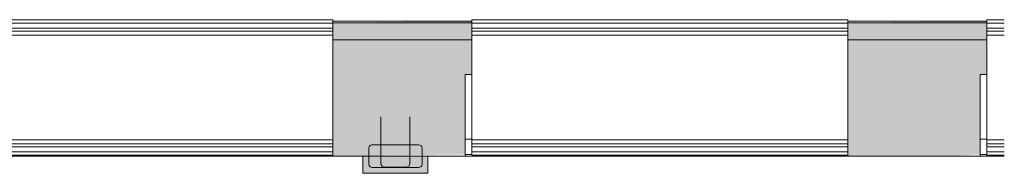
# Model space of a CAD drawing. Header units: millimetres. Extents: x -113904 to 3141, y -34200 to 59129.
# Tile 49 of 72: x -2639 to 3125, y -6100 to -5202. Entities that reach past the tile are written whole.
import ezdxf

# ---------------------------------------------------------------- set-up
doc = ezdxf.new("R2010")
doc.units = ezdxf.units.MM
doc.layers.add('0-1', color=7, linetype='Continuous', lineweight=5)
for name, color, linetype, lineweight, true_color in [('_Hidden Lines_-1', 7, 'Continuous', 9, 0xaaaaaa), ('Cut Pattern-2', 7, 'Continuous', 5, 0xd4d4d4), ('Doors-1', 7, 'Continuous', 9, 0xaaaaaa), ('Floors-1', 7, 'Continuous', 9, 0xaaaaaa), ('Railings-1', 7, 'Continuous', 9, 0xaaaaaa), ('Structural Columns-2', 7, 'Continuous', 9, 0xaaaaaa), ('Structural Rebar-1', 7, 'Continuous', 9, 0xaaaaaa), ('Walls-1', 7, 'Continuous', 9, 0xaaaaaa)]:
    doc.layers.add(name, color=color, linetype=linetype, lineweight=lineweight, true_color=true_color)

# ---------------------------------------------------------------- blocks, each defined once
blk = doc.blocks.new('Ukse ava_ kaar - 2240x1950-1370876-SKEEM 2_ Korrus_Kunstikonkurss pildid')
at = {"layer": '_Hidden Lines_-1'}
for p, q in [((-1120, 390), (-1080, 390)), ((-1120, -390), (-978.4, -390))]:
    blk.add_line(p, q, dxfattribs=at)
blk = doc.blocks.new('Ukse ava_ kaar - 2240x1950-V195-SKEEM 2_ Korrus_Kunstikonkurss pildid')
at = {"layer": '_Hidden Lines_-1'}
for p, q in [((-1120, 390), (-1080, 390)), ((-1120, -390), (1120, -390))]:
    blk.add_line(p, q, dxfattribs=at)
blk = doc.blocks.new('Ukse ava_ kaar - 2240x1915-1370877-SKEEM 2_ Korrus_Kunstikonkurss pildid')
at = {"layer": '_Hidden Lines_-1'}
for p, q in [((-1120, 390), (-1080, 390)), ((-1120, -390), (1120, -390))]:
    blk.add_line(p, q, dxfattribs=at)
blk = doc.blocks.new('22001_TP_EK_Cloud_rvt-1-SKEEM 2_ Korrus_Kunstikonkurss pildid')
at = {"layer": 'Cut Pattern-2'}
h = blk.add_hatch(color=256, dxfattribs=at)
h.paths.add_polyline_path([(-12046.5, -6000), (-12046.5, -5522), (-12811.5, -5522), (-12811.5, -6000), (-12338.1, -6000)])
h.paths.add_polyline_path([(-3046.5, -6000), (-3046.5, -5522), (-3100, -5522), (-3100, -5900), (-3680, -5900), (-3680, -5522), (-3816.5, -5522), (-3816.5, -6000), (-3261.9, -6000)])
h.paths.add_polyline_path([(-9806.5, -6000), (-9026.5, -5990), (-9026.5, -5522), (-9806.5, -5522), (-9806.5, -5990)])
h.paths.add_polyline_path([(2788.9, -6000), (2983.5, -5990), (2983.5, -5522), (2208.5, -5522), (2208.5, -6000), (2452.7, -6000)])
h.paths.add_polyline_path([(-806.5, -6000), (-31.5, -5990), (-31.5, -5522), (-806.5, -5522), (-806.5, -5990)])
h.paths.add_polyline_path([(-6786.5, -6000), (-6056.5, -5990), (-6056.5, -5522), (-6786.5, -5522), (-6786.5, -5990)])
h.paths.add_polyline_path([(-15718.8, -6000), (-15011.5, -5990), (-15011.5, -5522), (-15785.2, -5522), (-15785.2, -6000)])
h.paths.add_polyline_path([(-18725.1, -6000), (-18025.2, -5990), (-18025.2, -5522), (-18805.2, -5522), (-18805.2, -6000)])
h.paths.add_polyline_path([(-21078.2, -6000), (-21005.2, -5990), (-21005.2, -5522), (-21795.2, -5522), (-21795.2, -6000), (-21750.5, -6000)])
h.paths.add_polyline_path([(-24000, -6000), (-24190, -5838.9), (-24190, -6000), (-24103.6, -6000)])
at = {"layer": 'Structural Columns-2'}
for p, q in [((-249.7, -6000), (-629.7, -6000)), ((-629.7, -6000), (-629.7, -6100)), ((-249.7, -6100), (-249.7, -6000)), ((-629.7, -6100), (-249.7, -6100))]:
    blk.add_line(p, q, dxfattribs=at)
at = {"layer": 'Structural Rebar-1'}
for p, q in [((-524.7, -5770), (-524.7, -6040)), ((-354.7, -6040), (-354.7, -5770)), ((-303.7, -5934), (-575.7, -5934)), ((-303.7, -5934), (-383.7, -5934)), ((-595.7, -5954), (-595.7, -6046)), ((-283.7, -6046), (-283.7, -5954)), ((-283.7, -6034), (-283.7, -5954)), ((-575.7, -6066), (-303.7, -6066)), ((-499.7, -6065), (-379.7, -6065))]:
    blk.add_line(p, q, dxfattribs=at)
for centre, radius, start, end in [((-575.7, -5954), 20, 90, 180), ((-303.7, -5954), 20, 360, 90), ((-303.7, -5954), 20, 360, 90), ((-575.7, -6046), 20, 180, 270), ((-499.7, -6040), 25, 180, 270), ((-379.7, -6040), 25, 270, 360), ((-303.7, -6046), 20, 270, 360)]:
    blk.add_arc(centre, radius, start, end, dxfattribs=at)
at = {"layer": 'Walls-1'}
for p, q in [((-806.5, -5220), (8.5, -5220)), ((2208.5, -5220), (3023.5, -5220)), ((-806.5, -5320), (8.5, -5320)), ((-806.5, -5320), (8.5, -5320)), ((2208.5, -5320), (3023.5, -5320)), ((2208.5, -5320), (3023.5, -5320)), ((-806.5, -6000), (-806.5, -5522)), ((-31.5, -6000), (-31.5, -5522)), ((8.5, -5522), (-31.5, -5522)), ((2208.5, -6000), (2208.5, -5522)), ((2983.5, -6000), (2983.5, -5522)), ((3023.5, -5522), (2983.5, -5522)), ((8.5, -5900), (-31.5, -5900)), ((3023.5, -5900), (2983.5, -5900)), ((-806.5, -6000), (-629.7, -6000)), ((-249.7, -6000), (-31.5, -6000)), ((2208.5, -6000), (2983.5, -6000))]:
    blk.add_line(p, q, dxfattribs=at)
at = {"layer": 'Doors-1'}
for name, p in [('Ukse ava_ kaar - 2240x1915-1370877-SKEEM 2_ Korrus_Kunstikonkurss pildid', (-1926.5, -5610)), ('Ukse ava_ kaar - 2240x1950-V195-SKEEM 2_ Korrus_Kunstikonkurss pildid', (1088.5, -5610)), ('Ukse ava_ kaar - 2240x1950-1370876-SKEEM 2_ Korrus_Kunstikonkurss pildid', (4103.5, -5610))]:
    blk.add_blockref(name, p, dxfattribs=at)
blk = doc.blocks.new('Ukse ava_ kaar 1 - 2240x1950-1530673-SKEEM 2_ Korrus_Kunstikonkurss pildid')
at = {"layer": '_Hidden Lines_-1'}
for p, q in [((-1120, 390), (-1080, 390)), ((-1120, -390), (-978.4, -390))]:
    blk.add_line(p, q, dxfattribs=at)
blk = doc.blocks.new('Ukse ava_ kaar 1 - 2240x1950-V1-SKEEM 2_ Korrus_Kunstikonkurss pildid')
at = {"layer": '_Hidden Lines_-1'}
for p, q in [((-1120, 390), (-1080, 390)), ((-1120, -390), (1120, -390))]:
    blk.add_line(p, q, dxfattribs=at)
blk = doc.blocks.new('Ukse ava_ kaar 1 - 2240x1915-1530669-SKEEM 2_ Korrus_Kunstikonkurss pildid')
at = {"layer": '_Hidden Lines_-1'}
for p, q in [((-1120, 390), (-1080, 390)), ((-1120, -390), (1120, -390))]:
    blk.add_line(p, q, dxfattribs=at)
blk = doc.blocks.new('Piirde element 1 - Piirde element 1-6572779-SKEEM 2_ Korrus_Kunstikonkurss pildid')
at = {"layer": 'Railings-1'}
for p, q in [((-1100, 376.3), (-1100, 396.3)), ((-1100, 396.3), (-998.4, 396.3)), ((-1100, 346.3), (-1100, 376.3)), ((-1100, 376.3), (-998.4, 376.3)), ((-1100, 329.3), (-1100, 346.3)), ((-1100, 346.3), (-998.4, 346.3)), ((-1100, 306.3), (-1100, 329.3)), ((-1100, 329.3), (-998.4, 329.3)), ((-1100, -306.3), (-1100, 306.3)), ((-1100, 306.3), (-998.4, 306.3)), ((-1100, -329.3), (-1100, -306.3)), ((-1100, -306.3), (-998.4, -306.3)), ((-1100, -346.3), (-1100, -329.3)), ((-1100, -329.3), (-998.4, -329.3)), ((-1100, -376.3), (-1100, -346.3)), ((-1100, -346.3), (-998.4, -346.3)), ((-1100, -396.3), (-1100, -376.3)), ((-1100, -376.3), (-998.4, -376.3)), ((-1100, -396.3), (-998.4, -396.3))]:
    blk.add_line(p, q, dxfattribs=at)
blk = doc.blocks.new('Piirde element 1 - Piirde element 1-V4-SKEEM 2_ Korrus_Kunstikonkurss pildid')
at = {"layer": 'Railings-1'}
for p, q in [((-1100, 376.25), (-1100, 396.25)), ((-1100, 396.25), (1100, 396.25)), ((-1100, 346.25), (-1100, 376.25)), ((-1100, 376.25), (1100, 376.25)), ((-1100, 329.25), (-1100, 346.25)), ((-1100, 346.25), (1100, 346.25)), ((1100, 396.25), (1100, 376.25)), ((1100, 376.25), (1100, 346.25)), ((1100, 346.25), (1100, 329.25)), ((-1100, 306.25), (-1100, 329.25)), ((-1100, 329.25), (1100, 329.25)), ((-1100, -306.25), (-1100, 306.25)), ((-1100, 306.25), (1100, 306.25)), ((1100, 329.25), (1100, 306.25)), ((1100, 306.25), (1100, 76.77)), ((-1100, -329.25), (-1100, -306.25)), ((-1100, -306.25), (1100, -306.25)), ((-1100, -346.25), (-1100, -329.25)), ((-1100, -329.25), (1100, -329.25)), ((-1100, -376.25), (-1100, -346.25)), ((-1100, -346.25), (1100, -346.25)), ((-1100, -396.25), (-1100, -376.25)), ((-1100, -376.25), (1100, -376.25)), ((-1100, -396.25), (1100, -396.25))]:
    blk.add_line(p, q, dxfattribs=at)

msp = doc.modelspace()

# ---------------------------------------------------------------- hatches: boundary and pattern name
at = {"layer": 'Cut Pattern-2'}
h = msp.add_hatch(color=256, dxfattribs=at)
h.paths.add_polyline_path([(-21795.2, -5522), (-21005.2, -5522), (-21005.2, -5210), (-21795.2, -5210), (-21795.2, -5402.4)])
h.paths.add_polyline_path([(-6016.5, -5522), (-6016.5, -5210), (-6786.5, -5210), (-6786.5, -5522), (-6056.5, -5522)])
h.paths.add_polyline_path([(-18640, -5522), (-18640, -5320), (-18140, -5320), (-18140, -5522), (-18007.7, -5510.4), (-18007.7, -5210), (-18805.2, -5210), (-18805.2, -5522), (-18680, -5522)])
h.paths.add_polyline_path([(2983.5, -5522), (3023.5, -5522), (3023.5, -5210), (2208.5, -5220), (2208.5, -5522), (2788.9, -5522)])
h.paths.add_polyline_path([(-9026.5, -5522), (-8986.5, -5522), (-8986.5, -5210), (-9806.5, -5210), (-9806.5, -5522)])
h.paths.add_polyline_path([(-12260.2, -5522), (-12006.5, -5522), (-12006.5, -5210), (-12811.5, -5210), (-12811.5, -5522), (-12263.3, -5522)])
h.paths.add_polyline_path([(-3816.5, -5522), (-3680, -5522), (-3680, -5320), (-3100, -5320), (-3100, -5522), (-3006.5, -5522), (-3006.5, -5210), (-3816.5, -5210), (-3816.5, -5337.5)])
h.paths.add_polyline_path([(-15807.7, -5522), (-15011.5, -5522), (-15011.5, -5210), (-15807.7, -5210), (-15807.7, -5337.5)])
h.paths.add_polyline_path([(-31.5, -5522), (8.5, -5522), (8.5, -5210), (-806.5, -5220), (-806.5, -5522), (-236.5, -5522)])
msp.add_hatch(color=256, dxfattribs=at).paths.add_polyline_path([(-249.7, -6100), (-249.7, -6000), (-629.7, -6000), (-629.7, -6100), (-572.7, -6100)])

# ---------------------------------------------------------------- linework, layer by layer
at = {"layer": 'Floors-1'}
for p, q in [((8.5, -5990), (-31.5, -5990)), ((3023.5, -5990), (2983.5, -5990))]:
    msp.add_line(p, q, dxfattribs=at)
at = {"layer": 'Walls-1'}
for p, q in [((-806.5, -5210), (8.5, -5210)), ((2208.5, -5210), (3023.5, -5210)), ((-806.5, -6000), (-806.5, -5522)), ((8.5, -5522), (-31.5, -5522)), ((-31.5, -6000), (-31.5, -5522)), ((2208.5, -6000), (2208.5, -5522)), ((3023.5, -5522), (2983.5, -5522)), ((2983.5, -6000), (2983.5, -5522)), ((-806.5, -6000), (-629.7, -6000)), ((-629.7, -6000), (-629.7, -6100)), ((-249.7, -6000), (-31.5, -6000)), ((-249.7, -6100), (-249.7, -6000)), ((2208.5, -6000), (2983.5, -6000)), ((-629.7, -6100), (-249.7, -6100))]:
    msp.add_line(p, q, dxfattribs=at)

# ---------------------------------------------------------------- block references
at = {"layer": '0-1'}
msp.add_blockref('22001_TP_EK_Cloud_rvt-1-SKEEM 2_ Korrus_Kunstikonkurss pildid', (0, 0), dxfattribs=at)
at = {"layer": 'Doors-1'}
for name, p in [('Ukse ava_ kaar 1 - 2240x1915-1530669-SKEEM 2_ Korrus_Kunstikonkurss pildid', (-1926.5, -5610)), ('Ukse ava_ kaar 1 - 2240x1950-V1-SKEEM 2_ Korrus_Kunstikonkurss pildid', (1088.5, -5610)), ('Ukse ava_ kaar 1 - 2240x1950-1530673-SKEEM 2_ Korrus_Kunstikonkurss pildid', (4103.5, -5610))]:
    msp.add_blockref(name, p, dxfattribs=at)
at = {"layer": 'Railings-1'}
for name, p in [('Piirde element 1 - Piirde element 1-V4-SKEEM 2_ Korrus_Kunstikonkurss pildid', (-1906.5, -5598.7)), ('Piirde element 1 - Piirde element 1-V4-SKEEM 2_ Korrus_Kunstikonkurss pildid', (1108.5, -5598.7)), ('Piirde element 1 - Piirde element 1-6572779-SKEEM 2_ Korrus_Kunstikonkurss pildid', (4123.5, -5598.7))]:
    msp.add_blockref(name, p, dxfattribs=at)

doc.saveas('drawing.dxf')
